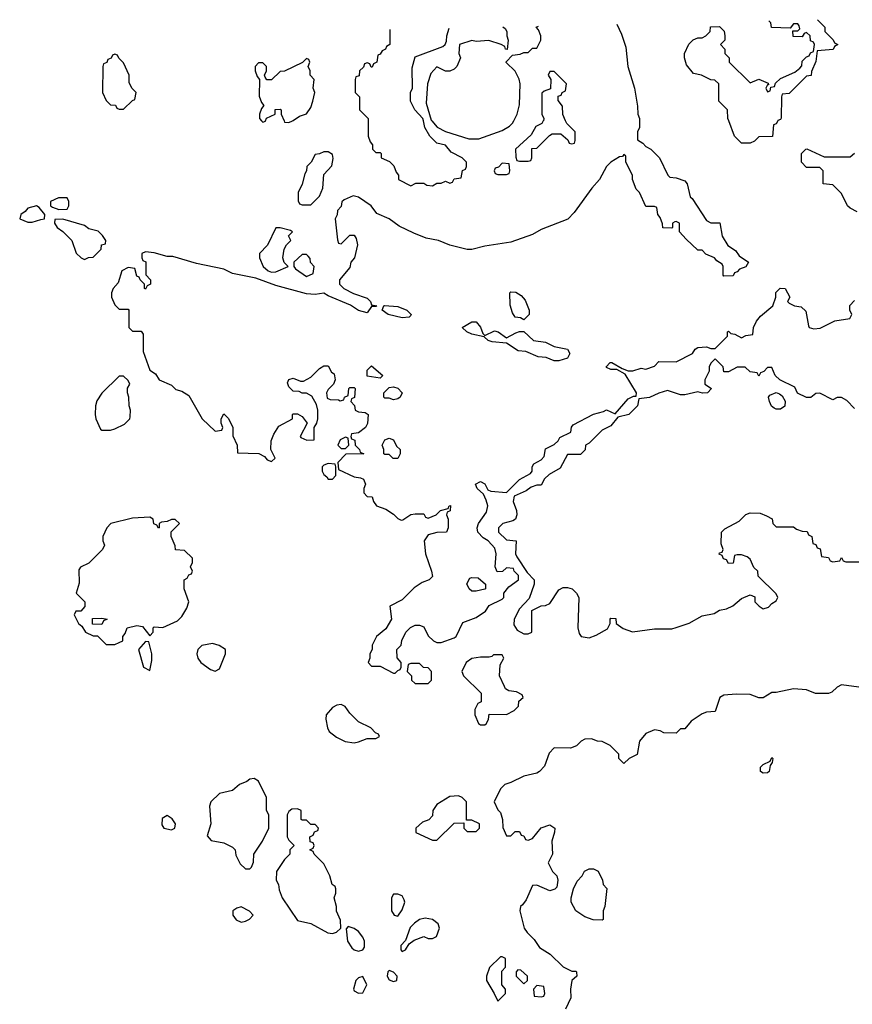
# Model space of a CAD drawing. Header units: inches. Extents: x 2789275 to 2951659, y 860290 to 1033804.
# Tile 59 of 256: x 2803292 to 2807120, y 1025940 to 1030465. Entities that reach past the tile are written whole.
import ezdxf

# ---------------------------------------------------------------- set-up
doc = ezdxf.new("R2010")
doc.units = ezdxf.units.IN
doc.header["$MEASUREMENT"] = 0
doc.layers.add('C8002', color=7, linetype='Continuous')
doc.layers.add('C8003', color=7, linetype='Continuous')

msp = doc.modelspace()

# ---------------------------------------------------------------- linework, layer by layer
at = {"layer": 'C8002', "color": 2, "elevation": 18}
for points in [[(2806142, 1030000), (2806142, 1029970), (2806132, 1029950), (2806132.7, 1029912.7), (2806156.9, 1029896.9), (2806170, 1029882), (2806194, 1029870), (2806234, 1029830), (2806272, 1029750), (2806281, 1029741), (2806310, 1029738), (2806350, 1029724.7), (2806361, 1029710), (2806374, 1029650), (2806383.6, 1029643.6), (2806450, 1029542), (2806470, 1029531.3), (2806510.9, 1029530.9), (2806521, 1029470), (2806547.3, 1029427.3), (2806583.6, 1029403.6), (2806599.6, 1029379.6), (2806642, 1029350), (2806631.1, 1029328.9), (2806602, 1029318), (2806590, 1029306), (2806578, 1029302), (2806572.7, 1029287.3), (2806530, 1029286), (2806526, 1029290), (2806526, 1029330), (2806522, 1029342), (2806496.4, 1029356.4), (2806486, 1029370), (2806447.3, 1029387.3), (2806430, 1029406), (2806410, 1029406), (2806356.4, 1029456.4), (2806326, 1029490), (2806326, 1029530), (2806310, 1029538), (2806303.6, 1029536.4), (2806294, 1029530), (2806294, 1029510), (2806290, 1029506), (2806248.9, 1029508.9), (2806247.3, 1029527.3), (2806236.4, 1029556.4), (2806226, 1029570), (2806222, 1029602), (2806210, 1029606), (2806170, 1029606), (2806142, 1029670), (2806126, 1029686), (2806108.7, 1029730), (2806108.7, 1029750), (2806079, 1029810), (2806078, 1029838), (2806070, 1029846), (2806063.6, 1029836.4), (2806050, 1029834), (2806010, 1029809.4), (2805990.6, 1029790), (2805957.3, 1029730), (2805922.8, 1029690), (2805841.7, 1029578.3), (2805812.5, 1029547.5), (2805690, 1029500.9), (2805650, 1029477), (2805550, 1029442.7), (2805430, 1029423.7), (2805370, 1029408.7), (2805350, 1029408.7), (2805270, 1029429), (2805218, 1029450), (2805160.2, 1029460.2), (2805103.6, 1029483.6), (2805036.6, 1029516.6), (2804990, 1029549), (2804934, 1029574), (2804908, 1029610), (2804850, 1029648.7), (2804824.7, 1029655.3), (2804783.6, 1029636.4), (2804772.7, 1029627.3), (2804770, 1029606), (2804752.7, 1029587.3), (2804751.6, 1029568.4), (2804742, 1029550), (2804752.7, 1029452.7), (2804758, 1029438), (2804770, 1029434), (2804810, 1029474), (2804830, 1029474), (2804839.6, 1029459.6), (2804844.7, 1029430), (2804832, 1029370), (2804814, 1029350), (2804810, 1029326), (2804762, 1029270), (2804762, 1029250), (2804782, 1029230), (2804826.4, 1029206.4), (2804890, 1029184.7), (2804904.7, 1029170), (2804910, 1029154), (2804934, 1029150), (2804930, 1029146), (2804910, 1029146), (2804890, 1029118), (2804850, 1029128.7), (2804812.7, 1029152.7), (2804710, 1029195.3), (2804690, 1029208.7), (2804650, 1029201.2), (2804610, 1029205.2), (2804470, 1029244), (2804377.5, 1029277.5), (2804270, 1029299), (2804230, 1029319), (2804104.8, 1029344.8), (2803995.9, 1029375.9), (2803970, 1029377), (2803910, 1029394), (2803870, 1029398), (2803854, 1029390), (2803854, 1029370), (2803858, 1029358), (2803871.6, 1029351.6), (2803872.7, 1029292.7), (2803894, 1029270), (2803894, 1029250), (2803878, 1029242), (2803870, 1029226), (2803866, 1029230), (2803866, 1029250), (2803846, 1029270), (2803842, 1029282), (2803830, 1029286), (2803822, 1029322), (2803790, 1029326), (2803762, 1029310), (2803744.7, 1029255.3), (2803722, 1029230), (2803714, 1029210), (2803714, 1029190), (2803730, 1029154), (2803750, 1029134), (2803790, 1029134), (2803794, 1029130), (2803794, 1029050), (2803810, 1029034), (2803850, 1029034), (2803859.6, 1029019.6), (2803859.6, 1028939.6), (2803890, 1028854), (2803916.9, 1028836.9), (2803934, 1028810), (2803990, 1028784.7), (2804010, 1028766), (2804038, 1028758), (2804070, 1028738), (2804131.3, 1028630), (2804190, 1028574), (2804222, 1028578), (2804226, 1028590), (2804218, 1028610), (2804218, 1028630), (2804230, 1028654), (2804250, 1028634), (2804271.6, 1028591.6), (2804272.7, 1028552.7), (2804292, 1028510), (2804294, 1028474), (2804391.1, 1028471.1), (2804418, 1028458), (2804430, 1028442), (2804450, 1028434), (2804466, 1028450), (2804446, 1028490), (2804448, 1028530), (2804460.4, 1028559.6), (2804483.1, 1028596.9), (2804546, 1028630), (2804546, 1028650), (2804550, 1028654), (2804570, 1028654), (2804590, 1028642), (2804614, 1028610), (2804582, 1028550), (2804584.7, 1028544.7), (2804612.7, 1028532.7), (2804646, 1028534), (2804646, 1028590), (2804658, 1028610), (2804662, 1028630), (2804662, 1028670), (2804656.4, 1028696.4), (2804634.6, 1028734.6), (2804610, 1028748), (2804590, 1028748), (2804576.4, 1028756.4), (2804550, 1028758), (2804530, 1028778), (2804524, 1028796), (2804528.9, 1028811.1), (2804550, 1028818), (2804583.6, 1028803.6), (2804596.4, 1028803.6), (2804630, 1028822), (2804670, 1028862), (2804690, 1028874), (2804710, 1028874), (2804725.4, 1028845.4), (2804738, 1028838), (2804742, 1028810), (2804734, 1028790), (2804710, 1028766), (2804702, 1028750), (2804705.4, 1028725.4), (2804719.6, 1028719.6), (2804758, 1028718), (2804766, 1028714), (2804782, 1028718), (2804786, 1028730), (2804802, 1028738), (2804806, 1028770), (2804810, 1028774), (2804830, 1028774), (2804834, 1028770), (2804831.6, 1028728.4), (2804818, 1028722), (2804814, 1028710), (2804831.6, 1028691.6), (2804834, 1028670), (2804850, 1028662), (2804879.6, 1028659.6), (2804894, 1028650), (2804891.1, 1028608.9), (2804882, 1028590), (2804850, 1028566), (2804818, 1028562), (2804814, 1028550), (2804818, 1028538), (2804832.7, 1028532.7), (2804834, 1028510), (2804854, 1028490), (2804858, 1028478), (2804874, 1028470), (2804792, 1028468), (2804754, 1028430), (2804758, 1028398), (2804830, 1028364.7), (2804859.6, 1028359.6), (2804872.7, 1028352.7), (2804882, 1028330), (2804874, 1028310), (2804874, 1028290), (2804890, 1028274), (2804912, 1028272), (2804918, 1028250), (2804932, 1028230), (2804975.3, 1028215.3), (2805010, 1028192), (2805030, 1028172), (2805045.4, 1028165.4), (2805053.6, 1028166.4), (2805090, 1028191.3), (2805110, 1028194), (2805150, 1028194), (2805158, 1028178), (2805170, 1028174), (2805206, 1028190), (2805226, 1028210), (2805262, 1028218), (2805266, 1028230), (2805272.7, 1028232.7), (2805271.6, 1028208.4), (2805258, 1028202), (2805254, 1028190), (2805262, 1028170), (2805262, 1028130), (2805254, 1028110), (2805210, 1028108.7), (2805170, 1028098), (2805151.3, 1028070), (2805157.3, 1028010), (2805186, 1027930), (2805190, 1027906), (2805174, 1027890), (2805142, 1027878), (2805105.4, 1027854.6), (2805050, 1027798), (2804994, 1027770), (2805002, 1027710), (2804974.8, 1027665.2), (2804932, 1027630), (2804912, 1027590), (2804912, 1027570), (2804902, 1027550), (2804902, 1027530), (2804894, 1027510), (2804910, 1027494), (2804950, 1027494), (2805010, 1027462), (2805018, 1027462), (2805030, 1027474), (2805042, 1027478), (2805046, 1027490), (2805046, 1027510), (2805027.3, 1027532.7), (2805026, 1027570), (2805046, 1027590), (2805048.4, 1027611.6), (2805068, 1027650), (2805088.9, 1027671.1), (2805110, 1027682), (2805130, 1027682), (2805150, 1027674), (2805170, 1027634), (2805194, 1027610), (2805210, 1027602), (2805230, 1027602), (2805290, 1027624.7), (2805298, 1027630), (2805330, 1027694), (2805390, 1027718), (2805432.9, 1027747.1), (2805450, 1027772), (2805510, 1027802), (2805518, 1027810), (2805518, 1027830), (2805541.2, 1027858.8), (2805586, 1027890), (2805586, 1027910), (2805566, 1027930), (2805562, 1027942), (2805530, 1027946), (2805511.6, 1027928.4), (2805487.3, 1027927.3), (2805478, 1027950), (2805482, 1028010), (2805476.4, 1028036.4), (2805446, 1028070), (2805423.1, 1028083.1), (2805398, 1028110), (2805395.3, 1028130), (2805402, 1028150), (2805438, 1028202), (2805444, 1028230), (2805437.2, 1028257.2), (2805424, 1028284), (2805395.3, 1028310), (2805388, 1028330), (2805410, 1028342), (2805430, 1028331.3), (2805444.7, 1028304.7), (2805458, 1028298), (2805530, 1028292), (2805590, 1028352), (2805640.4, 1028379.6), (2805648, 1028390), (2805648, 1028410), (2805656.4, 1028423.6), (2805690, 1028442), (2805703.1, 1028456.9), (2805710, 1028492), (2805750, 1028512), (2805768, 1028530), (2805775.3, 1028544.7), (2805826, 1028570), (2805828.4, 1028591.6), (2805836.4, 1028603.6), (2805930, 1028651.3), (2805976.4, 1028663.6), (2805990, 1028672), (2806030, 1028654), (2806090, 1028722), (2806114, 1028734), (2806126, 1028734), (2806128, 1028750), (2806075.3, 1028835.3), (2806038, 1028858), (2806010, 1028858), (2805990, 1028866), (2805988, 1028870), (2806006, 1028890), (2806014, 1028890), (2806062, 1028862), (2806090, 1028851.3), (2806111.1, 1028851.1), (2806150, 1028862.8), (2806170, 1028858.8), (2806210, 1028872), (2806230, 1028894), (2806310, 1028892), (2806386, 1028930), (2806398, 1028950), (2806410, 1028958), (2806450, 1028962), (2806470, 1028954), (2806490, 1028954), (2806546, 1029010), (2806546, 1029030), (2806550, 1029034), (2806562, 1029022), (2806579.6, 1029019.6), (2806610, 1029002), (2806630, 1029014), (2806662, 1029018), (2806666, 1029050), (2806680.2, 1029079.8), (2806697.2, 1029102.8), (2806754, 1029150), (2806768, 1029190), (2806768.4, 1029211.6), (2806788.9, 1029231.1), (2806812, 1029230), (2806832, 1029190), (2806822, 1029170), (2806830, 1029162), (2806854, 1029150), (2806884.7, 1029144.7), (2806906, 1029126), (2806918, 1029058), (2806922, 1029050), (2806943.5, 1029043.5), (2806972.5, 1029047.5), (2807039, 1029081), (2807108.4, 1029091.6), (2807118, 1029110), (2807108, 1029130), (2807108.4, 1029151.6), (2807130, 1029174)], [(2804404, 1030000), (2804410, 1029994), (2804422, 1029998), (2804422.7, 1030000)], [(2804507.3, 1030000), (2804510, 1029994), (2804530, 1029992), (2804546, 1030000)], [(2804894, 1030000), (2804894, 1029930), (2804903.6, 1029903.6), (2804914, 1029890), (2804914, 1029870), (2804930, 1029854), (2804950, 1029854), (2804954, 1029850), (2804954, 1029830), (2804992.7, 1029812.7), (2805012.7, 1029792.7), (2805023.6, 1029763.6), (2805034, 1029750), (2805034, 1029730), (2805090, 1029702), (2805114, 1029714), (2805150, 1029714), (2805163.6, 1029703.6), (2805190, 1029702), (2805210, 1029714), (2805230, 1029714), (2805250, 1029722), (2805270, 1029714), (2805282, 1029718), (2805290, 1029734), (2805322, 1029738), (2805328.4, 1029771.6), (2805342, 1029778), (2805346, 1029790), (2805346, 1029810), (2805326, 1029830), (2805276.4, 1029856.4), (2805250, 1029888), (2805210, 1029898), (2805178, 1029930), (2805155.3, 1029970), (2805148.3, 1030000)], [(2805186.3, 1030000), (2805210.6, 1029970.6), (2805250, 1029950.8), (2805356.8, 1029916.8), (2805403.2, 1029916.8), (2805510, 1029956.3), (2805543.9, 1029976.1), (2805558, 1029990), (2805563.3, 1030000)], [(2805699.4, 1030000), (2805692.7, 1029987.3), (2805665.4, 1029974.6), (2805643.6, 1029936.4), (2805572, 1029870), (2805572.7, 1029832.7), (2805578, 1029818), (2805590, 1029814), (2805630, 1029814), (2805642, 1029818), (2805646, 1029830), (2805647.3, 1029872.7), (2805670, 1029874), (2805727.3, 1029932.7), (2805740.4, 1029939.6), (2805779.6, 1029939.6), (2805812.7, 1029912.7), (2805818, 1029898), (2805830, 1029894), (2805842, 1029898), (2805846, 1029910), (2805846, 1029950), (2805807.3, 1029987.3), (2805801.7, 1030000)], [(2806777, 1030000), (2806770, 1029986), (2806758, 1029982), (2806752.7, 1029927.3), (2806690, 1029926), (2806670, 1029906), (2806650, 1029898), (2806610, 1029898), (2806578, 1029930), (2806551.8, 1030000)], [(2807142, 1029582), (2807110, 1029598), (2807098, 1029610), (2807070, 1029666), (2807030, 1029706), (2806986, 1029710), (2806986, 1029770), (2806970, 1029786), (2806910, 1029786), (2806886, 1029810), (2806886, 1029850), (2806906, 1029870), (2806911.6, 1029871.6), (2806990, 1029834), (2807110, 1029834), (2807130, 1029852)], [(2807130, 1028678), (2807095.3, 1028715.3), (2807070, 1028728), (2807050, 1028728), (2807030, 1028718), (2806970, 1028748), (2806952.7, 1028747.3), (2806930, 1028728), (2806908.9, 1028728.9), (2806868.7, 1028748.7), (2806855.3, 1028775.3), (2806786, 1028810), (2806766, 1028830), (2806750, 1028866), (2806730, 1028866), (2806712.7, 1028847.3), (2806698, 1028842), (2806690, 1028826), (2806682, 1028842), (2806650, 1028846), (2806627.3, 1028867.3), (2806590, 1028868), (2806550, 1028846), (2806530, 1028846), (2806526, 1028870), (2806490, 1028906), (2806470, 1028886), (2806462, 1028870), (2806462, 1028850), (2806442, 1028810), (2806442, 1028790), (2806472, 1028770), (2806454, 1028750), (2806431.1, 1028748.9), (2806410, 1028754), (2806350, 1028741.2), (2806330, 1028741.2), (2806270, 1028761.2), (2806230.9, 1028749.1), (2806188, 1028728), (2806138, 1028722), (2806132, 1028690), (2806092, 1028650), (2806042, 1028638), (2806010, 1028598), (2805970, 1028578), (2805910, 1028518), (2805894, 1028510), (2805891.6, 1028488.4), (2805870, 1028466), (2805810, 1028466), (2805776.9, 1028403.1), (2805726, 1028374), (2805704.7, 1028355.3), (2805690, 1028326), (2805670, 1028326), (2805643.6, 1028316.4), (2805619.8, 1028300.2), (2805564.7, 1028275.3), (2805561, 1028250), (2805576, 1028210), (2805578, 1028190), (2805572, 1028170), (2805558.8, 1028161.2), (2805514, 1028150), (2805494, 1028130), (2805494, 1028110), (2805530, 1028074), (2805574, 1028070), (2805571.3, 1028010), (2805576.9, 1027996.9), (2805624.7, 1027924.7), (2805658, 1027890), (2805658, 1027870), (2805634.8, 1027805.2), (2805590, 1027758), (2805566, 1027710), (2805563.6, 1027683.6), (2805579.6, 1027659.6), (2805610, 1027642), (2805630, 1027642), (2805646, 1027650), (2805646, 1027750), (2805688.9, 1027771.1), (2805710, 1027772), (2805730, 1027782), (2805770, 1027844.7), (2805790, 1027856), (2805810, 1027856), (2805832, 1027850), (2805852, 1027830), (2805862, 1027810), (2805858, 1027670), (2805863.6, 1027643.6), (2805874, 1027630), (2805910, 1027624.7), (2805943.1, 1027636.9), (2805994.6, 1027665.4), (2806006, 1027690), (2806006, 1027710), (2806010, 1027714), (2806032.7, 1027712.7), (2806034, 1027690), (2806066.4, 1027666.4), (2806110, 1027651.3), (2806210, 1027666), (2806290, 1027666), (2806310, 1027671), (2806370, 1027691), (2806430, 1027724.7), (2806484.7, 1027735.3), (2806510, 1027751), (2806542, 1027758), (2806570, 1027771.3), (2806610, 1027804.7), (2806650, 1027822), (2806672, 1027812), (2806672, 1027790), (2806692, 1027770), (2806710, 1027758), (2806734.6, 1027765.4), (2806750, 1027782), (2806770, 1027794), (2806778, 1027810), (2806770, 1027826), (2806687.3, 1027907.3), (2806686, 1027930), (2806667.3, 1027947.3), (2806650, 1027986), (2806636.4, 1027996.4), (2806610, 1028006), (2806590, 1028006), (2806578, 1028002), (2806572.7, 1027967.3), (2806550, 1027966), (2806542, 1027982), (2806527.3, 1027987.3), (2806522, 1028002), (2806508, 1028008), (2806510, 1028014), (2806522, 1028018), (2806526, 1028030), (2806516.4, 1028056.4), (2806518, 1028110), (2806534.6, 1028125.4), (2806599.3, 1028160.7), (2806630, 1028191.3), (2806650, 1028198), (2806696.9, 1028196.9), (2806725.4, 1028185.4), (2806751.1, 1028171.1), (2806754, 1028150), (2806770, 1028134), (2806850, 1028134), (2806863.6, 1028123.6), (2806890, 1028114), (2806912.7, 1028112.7), (2806918, 1028098), (2806934, 1028090), (2806938, 1028058), (2806952.7, 1028052.7), (2806958, 1028038), (2806972.7, 1028032.7), (2806978, 1027998), (2807010, 1027994), (2807018, 1027978), (2807030, 1027974), (2807062, 1027978), (2807070, 1027994), (2807078, 1027978), (2807090, 1027974), (2807150, 1027974)], [(2807150, 1027397.2), (2807070, 1027408.7), (2807050, 1027398), (2807025.4, 1027374.6), (2807010, 1027368), (2806950, 1027369), (2806910, 1027385.2), (2806850, 1027389), (2806770, 1027372.7), (2806750, 1027372.7), (2806710, 1027348.7), (2806690, 1027348.7), (2806650, 1027364), (2806586, 1027366), (2806530, 1027361.2), (2806511.3, 1027350), (2806490, 1027286), (2806450, 1027282), (2806430, 1027275.3), (2806379.6, 1027240.4), (2806350, 1027206), (2806330, 1027206), (2806310, 1027186), (2806252.7, 1027187.3), (2806236.4, 1027196.4), (2806210, 1027202), (2806170, 1027184), (2806141, 1027150), (2806131.3, 1027088.7), (2806094, 1027070), (2806070, 1027046), (2806046, 1027070), (2806046, 1027090), (2806006, 1027130), (2805970, 1027148), (2805948.9, 1027148.9), (2805920.4, 1027160.4), (2805890, 1027158), (2805874, 1027150), (2805851.6, 1027128.4), (2805823.6, 1027116.4), (2805750, 1027118), (2805726.4, 1027093.6), (2805705.4, 1027034.6), (2805682, 1027010), (2805670, 1027002), (2805610, 1026988.7), (2805550, 1026959), (2805522, 1026950), (2805502, 1026930), (2805474, 1026870), (2805490, 1026834), (2805502, 1026822), (2805512, 1026790), (2805512.7, 1026752.7), (2805530, 1026714), (2805550, 1026714), (2805570, 1026734), (2805590, 1026734), (2805598, 1026718), (2805610, 1026714), (2805618, 1026698), (2805630, 1026694), (2805650, 1026702), (2805690, 1026751.3), (2805730, 1026764.7), (2805752, 1026750), (2805751.3, 1026731.3), (2805738.8, 1026690), (2805742, 1026630), (2805722, 1026590), (2805742, 1026550), (2805761, 1026530), (2805766, 1026510), (2805762, 1026478), (2805751.6, 1026468.4), (2805730, 1026462), (2805670, 1026488), (2805650, 1026486), (2805619.8, 1026420.2), (2805603.6, 1026396.4), (2805594, 1026390), (2805592, 1026370), (2805611.3, 1026290), (2805624.7, 1026270), (2805657.5, 1026237.5), (2805681.6, 1026201.6), (2805730.7, 1026170.7), (2805790, 1026112), (2805830, 1026092), (2805850, 1026092), (2805852.7, 1026087.3), (2805854, 1026070), (2805830.7, 1026049.3), (2805824, 1026010), (2805826, 1025970), (2805802, 1025918)]]:
    msp.add_lwpolyline(points, dxfattribs=at)
for points in [[(2804710, 1029858), (2804690, 1029858), (2804670, 1029848), (2804650, 1029846), (2804632, 1029810), (2804612, 1029790), (2804611.3, 1029770), (2804603.6, 1029756.4), (2804591.1, 1029708.9), (2804572, 1029670), (2804572.7, 1029632.7), (2804578, 1029618), (2804590, 1029614), (2804630, 1029614), (2804670, 1029654), (2804686, 1029690), (2804690, 1029754), (2804727.3, 1029792.7), (2804732.7, 1029827.3), (2804730, 1029846)], [(2805510, 1029806), (2805492.7, 1029787.3), (2805478, 1029782), (2805474, 1029770), (2805478, 1029758), (2805490, 1029754), (2805530, 1029754), (2805542, 1029758), (2805546, 1029770), (2805542, 1029802)], [(2803510, 1029646), (2803470, 1029646), (2803434, 1029630), (2803434, 1029610), (2803443.6, 1029603.6), (2803472.7, 1029592.7), (2803510, 1029594), (2803518, 1029610), (2803518, 1029630)], [(2803370, 1029608.7), (2803330, 1029599), (2803317.1, 1029582.9), (2803298, 1029570), (2803292, 1029550), (2803330, 1029534.8), (2803350, 1029534.8), (2803390, 1029546), (2803406, 1029550), (2803408, 1029570), (2803382, 1029602)], [(2803490, 1029548), (2803454, 1029546), (2803452, 1029530), (2803464.7, 1029510), (2803490.8, 1029490.8), (2803531.3, 1029450), (2803551.6, 1029391.6), (2803574, 1029370), (2803590, 1029362), (2803608.4, 1029371.6), (2803630, 1029374), (2803666, 1029410), (2803668, 1029430), (2803686, 1029434), (2803688, 1029450), (2803672.5, 1029472.5), (2803652.3, 1029492.3), (2803610, 1029504), (2803590, 1029519)], [(2804490, 1029508), (2804470, 1029508), (2804431.6, 1029428.4), (2804394, 1029390), (2804394, 1029370), (2804412, 1029330), (2804434, 1029310), (2804450, 1029304.7), (2804470, 1029306), (2804526, 1029330), (2804508.4, 1029348.4), (2804502, 1029370), (2804508, 1029410), (2804518, 1029430), (2804538, 1029450), (2804528.4, 1029471.6), (2804546, 1029490), (2804536.4, 1029496.4)], [(2804610, 1029386), (2804590, 1029386), (2804552, 1029350), (2804552, 1029330), (2804559.6, 1029319.6), (2804610, 1029284.7), (2804642, 1029298), (2804646, 1029330), (2804628.4, 1029348.4), (2804627.3, 1029367.3), (2804618, 1029378)], [(2805610, 1029086), (2805594.6, 1029094.6), (2805570, 1029098), (2805558, 1029118), (2805547.3, 1029152.7), (2805546, 1029210), (2805550, 1029214), (2805572.7, 1029212.7), (2805598, 1029198), (2805616, 1029176), (2805634, 1029130), (2805634, 1029110)], [(2805050, 1029094), (2804986, 1029110), (2804958, 1029130), (2804966, 1029150), (2804969.1, 1029150.9), (2805030, 1029146), (2805071.3, 1029130), (2805092, 1029110), (2805090, 1029106), (2805082, 1029098)], [(2805430, 1029014), (2805474.4, 1029034.4), (2805492, 1029030), (2805530, 1029002), (2805573.6, 1029026.4), (2805590, 1029032), (2805610, 1029032), (2805654, 1028990), (2805710, 1028982.8), (2805750, 1028962.8), (2805810, 1028951.3), (2805822, 1028930), (2805810, 1028909), (2805770, 1028897.2), (2805750, 1028897.2), (2805712.3, 1028912.3), (2805675.5, 1028915.5), (2805619.3, 1028939.3), (2805583.2, 1028943.2), (2805530, 1028978), (2805463.7, 1028983.7), (2805446, 1028990), (2805428, 1029008), (2805370, 1029019), (2805348, 1029030), (2805326, 1029050), (2805370, 1029076), (2805390, 1029076), (2805410, 1029052), (2805422, 1029022)], [(2804950, 1028818), (2804890, 1028826), (2804890, 1028854), (2804910, 1028874), (2804962, 1028830)], [(2803770, 1028826), (2803750, 1028826), (2803670, 1028748), (2803646.8, 1028713.2), (2803641, 1028690), (2803638.8, 1028650), (2803642.8, 1028630), (2803663.5, 1028583.5), (2803670, 1028578), (2803710, 1028578), (2803730, 1028584.7), (2803773.6, 1028606.4), (2803798, 1028630), (2803800.4, 1028639.6), (2803802, 1028670), (2803795.3, 1028690), (2803794, 1028730), (2803788, 1028750), (2803788.4, 1028771.6), (2803798, 1028790), (2803790, 1028806)], [(2805010, 1028718), (2804990, 1028726), (2804970, 1028726), (2804966, 1028730), (2804966, 1028750), (2804990, 1028774), (2805010, 1028778), (2805030, 1028771.3), (2805051, 1028750), (2805042, 1028730), (2805030, 1028722)], [(2806770, 1028675.3), (2806760.2, 1028680.2), (2806749, 1028689), (2806739, 1028710), (2806735.3, 1028730), (2806740.2, 1028739.8), (2806770, 1028751.3), (2806785.4, 1028745.4), (2806796.9, 1028736.9), (2806811.6, 1028711.6), (2806810, 1028688), (2806790, 1028675.3)], [(2804790, 1028546), (2804765.4, 1028534.6), (2804754, 1028510), (2804770, 1028494), (2804790, 1028494), (2804806, 1028510), (2804802, 1028542)], [(2805030, 1028448), (2805008.4, 1028448.4), (2804990, 1028466), (2804970, 1028466), (2804966, 1028470), (2804966, 1028490), (2804958, 1028510), (2804970, 1028534), (2804990, 1028542), (2805010, 1028534), (2805024.7, 1028504.7), (2805042, 1028490), (2805042, 1028470)], [(2804710, 1028426), (2804690, 1028418), (2804682, 1028410), (2804682, 1028390), (2804690, 1028374), (2804704.7, 1028364.7), (2804710, 1028354), (2804730, 1028354), (2804746, 1028370), (2804746, 1028410), (2804742, 1028422)], [(2803890, 1028178), (2803810, 1028174), (2803711.1, 1028148.9), (2803692, 1028130), (2803674, 1028090), (2803674, 1028070), (2803682, 1028050), (2803672, 1028030), (2803610, 1027968), (2803571.6, 1027948.4), (2803563.6, 1027936.4), (2803565.4, 1027874.6), (2803552, 1027830), (2803592, 1027790), (2803592, 1027768), (2803572.7, 1027747.3), (2803550, 1027746), (2803542, 1027730), (2803562, 1027690), (2803578, 1027678), (2803594, 1027650), (2803630, 1027634), (2803650, 1027634), (2803690, 1027594), (2803730, 1027594), (2803750, 1027602), (2803766, 1027610), (2803766, 1027630), (2803776.4, 1027643.6), (2803786, 1027670), (2803830, 1027681), (2803856, 1027676), (2803890, 1027634), (2803906, 1027650), (2803906, 1027670), (2803910, 1027674), (2803950, 1027672), (2804018, 1027702), (2804038, 1027722), (2804060.2, 1027759.8), (2804069, 1027790), (2804048, 1027850), (2804048, 1027890), (2804062, 1027898), (2804070, 1027914), (2804082, 1027918), (2804086, 1027930), (2804078, 1027950), (2804086, 1027970), (2804086, 1027990), (2804050, 1028026), (2804008.4, 1028028.4), (2804007.3, 1028047.3), (2803988, 1028090), (2803988.4, 1028111.6), (2804026, 1028150), (2804007.3, 1028167.3), (2803990, 1028168), (2803970, 1028158), (2803943.6, 1028156.4), (2803934, 1028150), (2803934, 1028130), (2803930, 1028128), (2803922, 1028142), (2803908.4, 1028148.4), (2803906, 1028170)], [(2805370, 1027838), (2805358, 1027850), (2805348.4, 1027871.6), (2805362, 1027898), (2805370, 1027902), (2805399.6, 1027899.6), (2805434, 1027870), (2805434, 1027850), (2805430, 1027848), (2805390, 1027838)], [(2803670, 1027686), (2803627.3, 1027687.3), (2803627.3, 1027712.7), (2803670, 1027714), (2803694, 1027710), (2803678, 1027702)], [(2803870, 1027608), (2803838, 1027570), (2803862, 1027490), (2803890, 1027474), (2803900.2, 1027519.8), (2803899, 1027550), (2803886, 1027606)], [(2804178, 1027598), (2804130, 1027588.7), (2804111.3, 1027570), (2804106, 1027550), (2804111.3, 1027530), (2804124.7, 1027510), (2804170, 1027478), (2804190, 1027471.3), (2804210, 1027482), (2804238, 1027550), (2804238, 1027570), (2804208.9, 1027588.9)], [(2805510, 1027546), (2805470, 1027546), (2805462, 1027538), (2805450, 1027535.3), (2805410, 1027536), (2805370, 1027528.7), (2805344.7, 1027510), (2805324.7, 1027470), (2805332, 1027450), (2805414, 1027370), (2805414, 1027330), (2805398, 1027322), (2805384.7, 1027295.3), (2805384.7, 1027270), (2805402, 1027230), (2805410, 1027224.7), (2805430, 1027224.7), (2805438, 1027230), (2805448, 1027250), (2805450, 1027274), (2805530, 1027272), (2805566, 1027290), (2805586, 1027310), (2805587.3, 1027332.7), (2805606, 1027350), (2805602, 1027362), (2805576.4, 1027376.4), (2805540.4, 1027380.4), (2805526, 1027390), (2805520.4, 1027400.4), (2805498, 1027450), (2805500.4, 1027499.6), (2805518, 1027530)], [(2805130, 1027506), (2805090, 1027506), (2805078, 1027502), (2805074, 1027470), (2805094, 1027450), (2805094, 1027430), (2805110, 1027414), (2805170, 1027414), (2805186, 1027430), (2805186, 1027470), (2805170, 1027486), (2805148.4, 1027488.4)], [(2804770, 1027318), (2804750, 1027315.3), (2804730, 1027304), (2804701, 1027270), (2804698.8, 1027250), (2804706.8, 1027210), (2804714.4, 1027194.4), (2804747.9, 1027167.9), (2804788.2, 1027148.2), (2804830, 1027142), (2804850, 1027146.8), (2804890, 1027162), (2804930, 1027162), (2804946, 1027170), (2804942, 1027182), (2804927.3, 1027187.3), (2804906, 1027210), (2804850, 1027238), (2804810, 1027278), (2804788.9, 1027308.9)], [(2806710, 1027002), (2806698, 1027010), (2806698, 1027030), (2806710, 1027042), (2806742, 1027058), (2806750, 1027074), (2806754, 1027070), (2806751.6, 1027051.6), (2806742, 1027038), (2806738, 1027010), (2806730, 1027004)], [(2804370, 1026978), (2804350, 1026975.3), (2804336, 1026964), (2804302, 1026950), (2804270, 1026922), (2804210, 1026908.7), (2804171.3, 1026870), (2804164.7, 1026850), (2804171, 1026770), (2804154, 1026714), (2804172.7, 1026692.7), (2804230, 1026682), (2804270, 1026662), (2804282, 1026650), (2804285.4, 1026625.4), (2804305.4, 1026585.4), (2804330, 1026562), (2804350, 1026562), (2804358, 1026570), (2804367.3, 1026592.7), (2804368.7, 1026630), (2804408, 1026690), (2804438, 1026750), (2804438, 1026810), (2804426, 1026830), (2804426, 1026890), (2804390, 1026966)], [(2805310, 1026898), (2805270, 1026895.3), (2805210, 1026858), (2805192, 1026830), (2805190, 1026806), (2805172.7, 1026787.3), (2805143.6, 1026776.4), (2805114, 1026750), (2805114, 1026730), (2805190, 1026694), (2805210, 1026694), (2805290, 1026772), (2805334, 1026774), (2805334, 1026750), (2805350, 1026734), (2805390, 1026734), (2805406, 1026750), (2805406, 1026770), (2805370, 1026786), (2805346, 1026786), (2805346, 1026870), (2805326, 1026890)], [(2803970, 1026808), (2803946.4, 1026793.6), (2803945.4, 1026765.4), (2803954, 1026750), (2803990, 1026742), (2804006, 1026750), (2804008, 1026770), (2803992.9, 1026792.9)], [(2804570, 1026838), (2804543.6, 1026836.4), (2804530, 1026826), (2804522, 1026810), (2804522, 1026710), (2804530, 1026694), (2804554, 1026670), (2804534, 1026650), (2804534, 1026630), (2804510, 1026606), (2804472, 1026550), (2804471.3, 1026510), (2804482, 1026490), (2804485.4, 1026465.4), (2804498, 1026430), (2804570, 1026324.7), (2804630, 1026310.8), (2804708.1, 1026268.1), (2804730, 1026266), (2804748.9, 1026271.1), (2804768, 1026290), (2804767.3, 1026327.3), (2804748.4, 1026368.4), (2804748, 1026390), (2804738, 1026430), (2804746, 1026450), (2804746, 1026470), (2804742, 1026482), (2804728, 1026490), (2804718, 1026530), (2804690, 1026586), (2804646, 1026630), (2804642, 1026642), (2804626, 1026650), (2804642, 1026658), (2804646, 1026670), (2804642, 1026682), (2804627.3, 1026687.3), (2804626, 1026710), (2804642, 1026718), (2804647.3, 1026732.7), (2804662, 1026738), (2804666, 1026750), (2804650, 1026766), (2804630, 1026766), (2804610, 1026786), (2804590, 1026786), (2804586, 1026790), (2804586, 1026830)], [(2805970, 1026326), (2805928.9, 1026328.9), (2805890, 1026342), (2805848.7, 1026370), (2805828, 1026410), (2805828, 1026430), (2805838, 1026470), (2805854.6, 1026505.4), (2805878, 1026530), (2805888.9, 1026551.1), (2805910, 1026562), (2805930, 1026562), (2805951.1, 1026551.1), (2805972, 1026510), (2805974, 1026490), (2805991.6, 1026471.6), (2805982, 1026390), (2805974, 1026370), (2805974, 1026330)], [(2805030, 1026446), (2805010, 1026446), (2805002, 1026430), (2805002, 1026370), (2805014, 1026350), (2805030, 1026344.7), (2805050, 1026374), (2805062, 1026410), (2805060.4, 1026420.4), (2805050, 1026438)], [(2804310, 1026388), (2804290, 1026382), (2804272, 1026370), (2804272, 1026350), (2804287.5, 1026327.5), (2804310, 1026318), (2804330, 1026322), (2804348.4, 1026331.6), (2804366, 1026350), (2804348.4, 1026368.4)], [(2805156, 1026336), (2805130, 1026329.2), (2805106.6, 1026313.4), (2805086.6, 1026293.4), (2805066.4, 1026233.6), (2805044.7, 1026210), (2805044.7, 1026190), (2805050, 1026182), (2805066, 1026190), (2805082, 1026218), (2805105.2, 1026234.8), (2805150, 1026251.3), (2805170, 1026242), (2805190, 1026242), (2805208.4, 1026251.6), (2805222, 1026290), (2805215.3, 1026310), (2805190, 1026329)], [(2804802, 1026298), (2804792.7, 1026287.3), (2804798.8, 1026230), (2804819.8, 1026199.8), (2804830, 1026191), (2804850, 1026184.7), (2804868.9, 1026191.1), (2804877.2, 1026202.8), (2804877.2, 1026230), (2804870, 1026248), (2804850, 1026275.3), (2804830, 1026288.7)], [(2805510, 1026158), (2805502, 1026158), (2805451.6, 1026108.4), (2805438, 1026070), (2805438, 1026050), (2805474, 1025990), (2805490, 1025954), (2805526, 1025990), (2805526, 1026010), (2805508, 1026030), (2805508, 1026092), (2805526, 1026110), (2805526, 1026150)], [(2804990, 1026095.3), (2804984.7, 1026090), (2804981, 1026070), (2804990, 1026052), (2805010, 1026044.7), (2805026, 1026050), (2805028, 1026070), (2805010, 1026088)], [(2805582, 1026098), (2805574, 1026090), (2805574, 1026070), (2805610, 1026034), (2805626, 1026050), (2805626, 1026070), (2805596.4, 1026096.4)], [(2804870, 1026068), (2804850, 1026062), (2804838, 1026050), (2804826, 1026010), (2804830, 1026002), (2804850, 1025991.3), (2804870, 1025992), (2804888.7, 1026030)], [(2805670, 1026026), (2805654, 1026010), (2805658, 1025978), (2805690, 1025974), (2805702, 1025978), (2805706, 1025990), (2805702, 1026022)]]:
    msp.add_lwpolyline(points, close=True, dxfattribs=at)
at = {"layer": 'C8003', "color": 2, "elevation": 18}
for points in [[(2805148.3, 1030000), (2805146, 1030010), (2805108, 1030050), (2805088, 1030090), (2805088, 1030130), (2805098, 1030150), (2805096.4, 1030243.6), (2805110, 1030294), (2805238, 1030342), (2805248, 1030350), (2805254.6, 1030365.4), (2805255.3, 1030390), (2805267.1, 1030426.4)], [(2805513.7, 1030432), (2805523.6, 1030423.6), (2805532, 1030410), (2805531.3, 1030390), (2805538, 1030370), (2805532.7, 1030327.3), (2805526, 1030330), (2805522, 1030342), (2805506, 1030350), (2805448.9, 1030368.9), (2805390, 1030365.2), (2805370, 1030369), (2805314, 1030350), (2805311.3, 1030310), (2805318, 1030290), (2805302, 1030250), (2805290, 1030238), (2805270, 1030228.7), (2805250, 1030228.7), (2805210, 1030248.7), (2805182.5, 1030217.5), (2805166.8, 1030170), (2805160.7, 1030080.7), (2805183.5, 1030003.5), (2805186.3, 1030000)], [(2805563.3, 1030000), (2805579.3, 1030030), (2805590, 1030074), (2805592.7, 1030170), (2805588.4, 1030191.6), (2805570, 1030228.7), (2805528.4, 1030268.4), (2805528.4, 1030271.6), (2805558, 1030302), (2805593.6, 1030306.4), (2805610, 1030314), (2805630, 1030314), (2805650, 1030334), (2805670, 1030334), (2805688, 1030370), (2805688, 1030390), (2805678, 1030418), (2805666, 1030430), (2805677.4, 1030435.7)], [(2806037.4, 1030443.9), (2806059, 1030399), (2806078.4, 1030338.4), (2806088.2, 1030250), (2806118.8, 1030150), (2806132.7, 1030067.3), (2806134, 1030030), (2806142, 1030010), (2806142, 1030000)], [(2806551.8, 1030000), (2806548, 1030010), (2806546, 1030050), (2806506, 1030090), (2806506, 1030170), (2806487.3, 1030187.3), (2806470, 1030188), (2806426, 1030210), (2806390, 1030218), (2806358, 1030258), (2806348, 1030290), (2806348, 1030310), (2806368.4, 1030351.6), (2806388.4, 1030371.6), (2806410, 1030382), (2806430, 1030382), (2806446, 1030390), (2806466, 1030410), (2806467.3, 1030432.7), (2806510, 1030434), (2806531.6, 1030411.6), (2806534, 1030390), (2806534, 1030370), (2806514, 1030350), (2806534, 1030330), (2806534, 1030310), (2806554, 1030290), (2806554, 1030270), (2806650, 1030174), (2806690, 1030192), (2806732.7, 1030172.7), (2806734, 1030166), (2806730, 1030166), (2806722, 1030150), (2806730, 1030134), (2806742, 1030138), (2806746, 1030154), (2806762, 1030158), (2806767.3, 1030172.7), (2806790, 1030194), (2806856.4, 1030223.6), (2806878, 1030242), (2806887.3, 1030252.7), (2806890, 1030274), (2806910, 1030294), (2806922, 1030298), (2806927.3, 1030312.7), (2806942, 1030318), (2806946, 1030350), (2806942, 1030362), (2806927.3, 1030367.3), (2806926, 1030390), (2806910, 1030406), (2806898, 1030402), (2806890, 1030386), (2806847.3, 1030387.3), (2806846, 1030414), (2806870, 1030414), (2806878, 1030422), (2806876.4, 1030436.4), (2806870, 1030446), (2806850, 1030446), (2806834, 1030426), (2806748.4, 1030428.4), (2806746, 1030450), (2806736.3, 1030459.7)], [(2806959.2, 1030464.8), (2806994, 1030430), (2806994, 1030410), (2807032.7, 1030372.7), (2807038, 1030358), (2807054, 1030350), (2807038, 1030342), (2807031.6, 1030328.4), (2806958, 1030322), (2806952.7, 1030272.7), (2806932.7, 1030227.3), (2806931.1, 1030208.9), (2806910, 1030206), (2806830, 1030126), (2806798, 1030122), (2806794, 1030110), (2806792.7, 1030012.7), (2806790, 1030006), (2806778, 1030002), (2806777, 1030000)], [(2804994, 1030420.2), (2804994, 1030350), (2804978, 1030342), (2804974, 1030330), (2804958, 1030322), (2804950, 1030306), (2804938, 1030302), (2804934, 1030270), (2804918, 1030262), (2804912.7, 1030247.3), (2804907.3, 1030247.3), (2804902, 1030262), (2804890, 1030266), (2804878, 1030262), (2804872.7, 1030247.3), (2804854, 1030230), (2804852.7, 1030207.3), (2804838, 1030202), (2804834, 1030190), (2804834, 1030130), (2804854, 1030110), (2804854, 1030050), (2804894, 1030010), (2804894, 1030000)], [(2804546, 1030000), (2804550, 1030002), (2804578, 1030022), (2804610, 1030032), (2804630, 1030062), (2804639, 1030090), (2804648.7, 1030130), (2804642, 1030150), (2804646, 1030190), (2804628, 1030210), (2804628, 1030230), (2804618, 1030250), (2804626, 1030270), (2804622, 1030282), (2804610, 1030286), (2804592, 1030268), (2804510, 1030228), (2804490, 1030226), (2804450, 1030188), (2804428, 1030188), (2804420.4, 1030200.4), (2804418, 1030210), (2804426, 1030230), (2804426, 1030250), (2804410, 1030266), (2804390, 1030266), (2804374, 1030250), (2804374, 1030230), (2804383.6, 1030203.6), (2804394, 1030190), (2804392.7, 1030112.7), (2804403.6, 1030083.6), (2804414, 1030070), (2804403.6, 1030056.4), (2804394, 1030030), (2804394, 1030010), (2804404, 1030000)], [(2805801.7, 1030000), (2805788.9, 1030028.9), (2805787.3, 1030067.3), (2805767.3, 1030092.7), (2805767.3, 1030112.7), (2805782, 1030118), (2805786, 1030130), (2805802, 1030138), (2805806, 1030170), (2805750, 1030226), (2805730, 1030226), (2805722, 1030210), (2805734, 1030190), (2805732.7, 1030147.3), (2805703.6, 1030136.4), (2805692.7, 1030127.3), (2805692, 1030030), (2805702, 1030010), (2805699.6, 1030000.4), (2805699.4, 1030000)], [(2804422.7, 1030000), (2804427.3, 1030012.7), (2804466, 1030030), (2804467.3, 1030052.7), (2804490, 1030054), (2804494, 1030050), (2804494, 1030030), (2804507.3, 1030000)]]:
    msp.add_lwpolyline(points, dxfattribs=at)
msp.add_lwpolyline([(2803730, 1030306), (2803718, 1030302), (2803712.7, 1030287.3), (2803698, 1030282), (2803692.7, 1030267.3), (2803678, 1030262), (2803674, 1030250), (2803672, 1030130), (2803690, 1030094), (2803710, 1030074), (2803732.7, 1030072.7), (2803738, 1030058), (2803750, 1030054), (2803770, 1030054), (2803810, 1030094), (2803822, 1030098), (2803828, 1030130), (2803808.7, 1030148.7), (2803795.3, 1030175.3), (2803795.3, 1030210), (2803770, 1030266), (2803747.3, 1030287.3), (2803742, 1030302)], close=True, dxfattribs=at)

doc.saveas('drawing.dxf')
